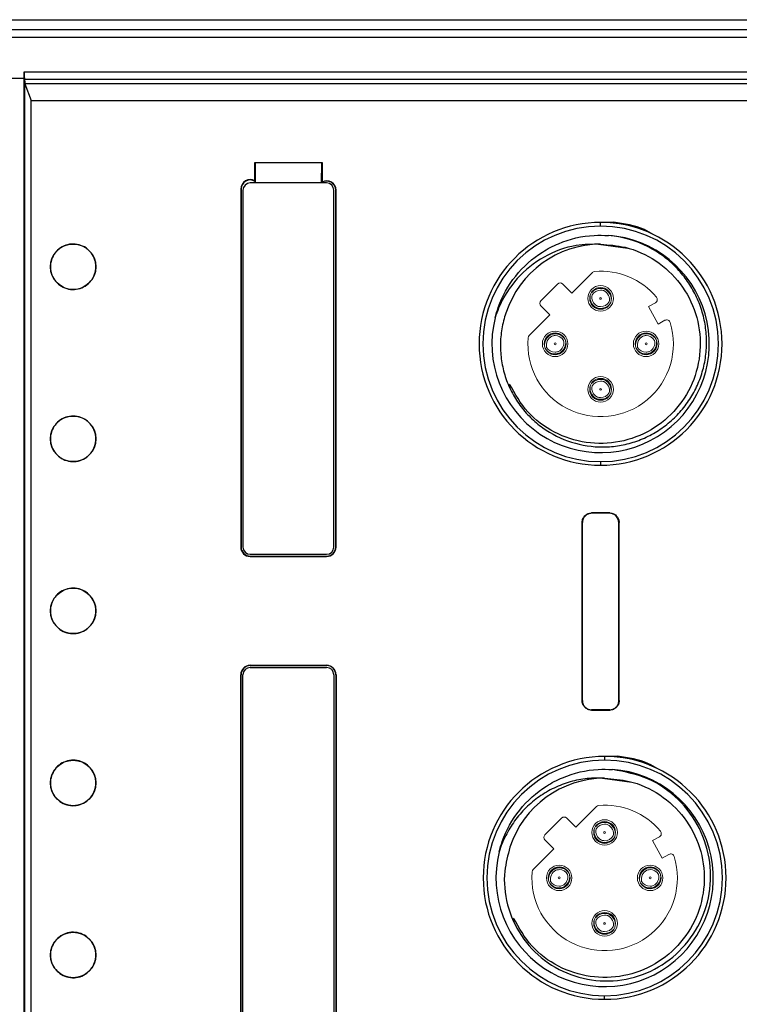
# Model space of a CAD drawing. Header units: millimetres. Extents: x 0 to 1380, y 0 to 297.
# Tile 22 of 60: x 264 to 303, y 144 to 198. Entities that reach past the tile are written whole.
import ezdxf

# ---------------------------------------------------------------- set-up
doc = ezdxf.new("R2010")
doc.units = ezdxf.units.MM
doc.header["$PDSIZE"] = -1
doc.layers.add('1', color=7, linetype='Continuous', true_color=0xffffff)
doc.dimstyles.new('ISO-25', dxfattribs={"dimtxt": 2.5, "dimasz": 2.5, "dimexe": 1.25, "dimexo": 0.625, "dimtad": 1, "dimtxsty": 'Standard', "dimcen": 2.5, "dimadec": 0, "dimazin": 0, "dimtfac": 1, "dimtmove": 0, "dimatfit": 3, "dimfxl": 1, "dimarcsym": 0})

# ---------------------------------------------------------------- blocks, each defined once
blk = doc.blocks.new('*D8')
at = {"color": 0, "lineweight": -2}
for p, q in [((103.223, 166.434), (103.223, 115.582)), ((311.023, 166.434), (311.023, 115.582)), ((107.303, 117.582), (306.943, 117.582))]:
    blk.add_line(p, q, dxfattribs=at)
at = {"color": 0}
for points in [[(107.303, 118.262), (107.303, 116.902), (103.223, 117.582)], [(306.943, 116.902), (306.943, 118.262), (311.023, 117.582)]]:
    blk.add_solid(points, dxfattribs=at)
at = {"layer": 'Defpoints', "color": 0}
for p in [(103.223, 166.434), (311.023, 166.434), (311.023, 117.582)]:
    blk.add_point(p, dxfattribs=at)
at = {"color": 0, "insert": (207.123, 121.147), "char_height": 3.5, "attachment_point": 5}
blk.add_mtext('207,8%%p2', dxfattribs=at)

msp = doc.modelspace()

# ---------------------------------------------------------------- linework, layer by layer
at = {"color": 7, "linetype": 'Continuous', "lineweight": 25}
for p, q in [((107.117, 197.97), (307.129, 197.97)), ((228.65, 197.435), (306.594, 197.435)), ((306.594, 196.999), (218.715, 196.999)), ((264.03, 195.101), (285.176, 195.101)), ((285.176, 195.101), (312.017, 195.101)), ((264.034, 194.745), (242.848, 194.745)), ((264.034, 136.196), (264.034, 194.745)), ((285.176, 194.677), (264.041, 194.677)), ((264.068, 136.503), (264.068, 194.437)), ((264.068, 194.437), (264.069, 194.437)), ((264.069, 194.437), (264.419, 193.532)), ((285.176, 194.437), (264.069, 194.437)), ((312.883, 194.677), (285.176, 194.677)), ((304.087, 194.437), (285.176, 194.437)), ((264.419, 137.408), (264.419, 193.532)), ((264.419, 193.532), (305.607, 193.532)), ((276.702, 190.111), (280.402, 190.111)), ((276.702, 189.113), (276.702, 190.111)), ((276.719, 190.093), (276.702, 190.111)), ((280.385, 190.093), (276.719, 190.093)), ((276.719, 190.093), (276.728, 188.993)), ((280.376, 188.993), (280.385, 190.093)), ((280.385, 190.093), (280.402, 190.111)), ((280.402, 190.111), (280.402, 189.047)), ((280.652, 188.993), (276.452, 188.993)), ((276.719, 188.993), (276.719, 189.083)), ((280.385, 189.016), (280.385, 188.993)), ((275.934, 188.66), (275.934, 168.979)), ((275.934, 188.66), (275.952, 188.66)), ((275.952, 188.66), (275.952, 168.979)), ((276.052, 188.593), (276.052, 168.979)), ((281.052, 168.979), (281.052, 188.593)), ((281.152, 188.593), (281.17, 188.593)), ((281.152, 168.979), (281.152, 188.593)), ((281.17, 168.979), (281.17, 188.593)), ((296.419, 186.837), (295.676, 186.818)), ((295.712, 186.624), (295.712, 186.824)), ((297.214, 185.387), (295.602, 185.616)), ((295.647, 173.478), (295.751, 173.481)), ((295.712, 173.674), (295.712, 173.474)), ((296.212, 170.852), (295.212, 170.852)), ((295.212, 170.852), (295.212, 170.834)), ((296.212, 170.834), (295.212, 170.834)), ((296.212, 170.834), (296.212, 170.852)), ((294.695, 160.54), (294.695, 170.328)), ((294.712, 170.328), (294.695, 170.328)), ((294.712, 160.54), (294.712, 170.328)), ((296.73, 170.328), (296.712, 170.328)), ((296.712, 160.54), (296.712, 170.328)), ((296.73, 160.54), (296.73, 170.328)), ((275.952, 168.979), (275.934, 168.979)), ((281.17, 168.979), (281.152, 168.979)), ((276.452, 168.579), (280.652, 168.579)), ((276.452, 168.462), (276.452, 168.479)), ((276.452, 168.479), (280.652, 168.479)), ((276.452, 168.462), (280.652, 168.462)), ((280.652, 168.479), (280.652, 168.462)), ((276.452, 162.479), (280.652, 162.479)), ((276.452, 162.479), (276.452, 162.461)), ((276.452, 162.461), (280.652, 162.461)), ((280.652, 162.461), (280.652, 162.479)), ((275.934, 142.347), (275.934, 161.961)), ((275.952, 161.961), (275.934, 161.961)), ((275.952, 142.347), (275.952, 161.961)), ((276.052, 142.347), (276.052, 161.961)), ((276.452, 162.361), (280.652, 162.361)), ((281.052, 161.961), (281.052, 142.347)), ((281.17, 161.961), (281.152, 161.961)), ((281.152, 161.961), (281.152, 142.28)), ((281.17, 161.961), (281.17, 142.28)), ((294.695, 160.54), (294.712, 160.54)), ((296.712, 160.54), (296.73, 160.54)), ((295.212, 160.034), (295.212, 160.016)), ((296.212, 160.034), (295.212, 160.034)), ((295.212, 160.016), (296.212, 160.016)), ((296.212, 160.016), (296.212, 160.034)), ((296.64, 157.479), (295.897, 157.46)), ((295.933, 157.466), (295.933, 157.266)), ((297.434, 156.029), (295.823, 156.258)), ((295.868, 144.12), (295.971, 144.122)), ((295.933, 144.116), (295.933, 144.316))]:
    msp.add_line(p, q, dxfattribs=at)
at = {"color": 7, "linetype": 'Continuous', "lineweight": 25, "flags": 128}
for points in [[(264.034, 194.745), (264.031, 194.944), (264.03, 195.101)], [(264.041, 194.677), (264.056, 194.543), (264.068, 194.437)]]:
    msp.add_lwpolyline(points, dxfattribs=at)
at = {"color": 7, "linetype": 'Continuous', "lineweight": 25}
for centre in [(266.72, 184.388), (266.72, 174.929), (266.72, 165.47), (266.72, 156.011), (266.72, 146.552)]:
    msp.add_circle(centre, 1.25, dxfattribs=at)
for centre, radius, start, end in [((276.452, 188.66), 0.517, 61.1097, 180), ((276.452, 188.66), 0.5, 57.6622, 180), ((276.452, 188.593), 0.4, 90, 180), ((280.652, 188.593), 0.5, 0, 122.3378), ((280.652, 188.593), 0.517, 0, 118.8903), ((280.652, 188.593), 0.4, 0, 90), ((295.712, 180.149), 6.675, 90, 270), ((295.712, 180.149), 6.675, 270, 90), ((295.712, 180.149), 6.475, 90, 270), ((295.712, 180.149), 6.475, 270, 90), ((295.712, 180.149), 5.975, 166.077, 85.923), ((295.712, 180.149), 5.475, 90, 162), ((276.452, 168.979), 0.517, 180, 270), ((276.452, 168.979), 0.5, 180, 270), ((276.452, 168.979), 0.4, 180, 270), ((280.652, 168.979), 0.4, 270, 0), ((280.652, 168.979), 0.517, 270, 0), ((280.652, 168.979), 0.5, 270, 0), ((276.452, 161.961), 0.517, 90, 180), ((276.452, 161.961), 0.5, 90, 180), ((280.652, 161.961), 0.517, 0, 90), ((280.652, 161.961), 0.5, 0, 90), ((276.452, 161.961), 0.4, 90, 180), ((280.652, 161.961), 0.4, 0, 90), ((295.933, 150.791), 6.675, 90, 270), ((295.933, 150.791), 6.475, 90, 270), ((295.933, 150.791), 6.675, 270, 90), ((295.933, 150.791), 6.475, 270, 90), ((295.933, 150.791), 5.975, 166.077, 85.923), ((295.933, 150.791), 5.475, 90, 162)]:
    msp.add_arc(centre, radius, start, end, dxfattribs=at)
msp.add_ellipse((264.044, 195.665), major_axis=(0, 1), ratio=0.017455, start_param=2.169293, end_param=2.984464, dxfattribs=at)
for points, knots in [([(276.719, 189.083), (276.716, 189.089), (276.71, 189.099), (276.704, 189.109), (276.702, 189.113)], [0, 0, 0, 0, 0.559999, 1, 1, 1, 1]), ([(280.402, 189.047), (280.399, 189.041), (280.393, 189.031), (280.387, 189.02), (280.385, 189.016)], [0, 0, 0, 0, 0.560001, 1, 1, 1, 1]), ([(298.631, 186.152), (298.464, 186.249), (297.79, 186.644), (297.008, 186.754), (296.419, 186.837)], [0, 0, 0, 0, 0.247616, 1, 1, 1, 1]), ([(289.914, 181.587), (289.967, 181.775), (290.197, 182.599), (290.962, 183.944), (292.209, 185.071), (293.688, 185.836), (294.946, 186.147), (295.877, 186.117), (296.137, 186.109)], [0, 0, 0, 0, 0.070404, 0.307906, 0.545267, 0.664768, 0.906295, 1, 1, 1, 1]), ([(290.506, 181.841), (290.408, 181.559), (290.335, 181.272), (290.234, 180.688), (290.208, 180.389), (290.203, 179.798), (290.224, 179.504), (290.314, 178.921), (290.382, 178.629), (290.564, 178.066), (290.677, 177.795), (290.946, 177.27), (291.103, 177.015), (291.453, 176.537), (291.645, 176.314), (292.063, 175.9), (292.291, 175.707), (293.016, 175.189), (293.544, 174.925), (294.68, 174.566), (295.262, 174.479), (296.155, 174.486), (296.451, 174.512), (297.032, 174.608), (297.318, 174.678), (297.881, 174.865), (298.156, 174.981), (298.68, 175.251), (298.93, 175.405), (299.408, 175.753), (299.636, 175.948), (300.054, 176.365), (300.245, 176.589), (300.594, 177.065), (300.752, 177.32), (301.024, 177.845), (301.139, 178.116), (301.327, 178.674), (301.401, 178.963), (301.502, 179.548), (301.53, 179.841), (301.541, 180.429), (301.525, 180.725), (301.446, 181.316), (301.385, 181.604), (301.22, 182.169), (301.117, 182.445), (300.866, 182.983), (300.72, 183.243), (300.395, 183.734), (300.214, 183.966), (299.817, 184.404), (299.599, 184.611), (299.142, 184.983), (298.901, 185.151), (298.394, 185.452), (298.125, 185.585), (297.302, 185.919), (296.731, 186.057), (296.137, 186.109)], [0, 0, 0, 0, 0.03125, 0.03125, 0.0625, 0.0625, 0.09375, 0.09375, 0.125, 0.125, 0.15625, 0.15625, 0.1875, 0.1875, 0.21875, 0.21875, 0.25, 0.25, 0.3125, 0.3125, 0.375, 0.375, 0.40625, 0.40625, 0.4375, 0.4375, 0.46875, 0.46875, 0.5, 0.5, 0.53125, 0.53125, 0.5625, 0.5625, 0.59375, 0.59375, 0.625, 0.625, 0.65625, 0.65625, 0.6875, 0.6875, 0.71875, 0.71875, 0.75, 0.75, 0.78125, 0.78125, 0.8125, 0.8125, 0.84375, 0.84375, 0.875, 0.875, 0.90625, 0.90625, 0.9375, 0.9375, 1, 1, 1, 1]), ([(267.97, 184.388), (267.956, 184.247), (267.929, 183.966), (267.713, 183.592), (267.396, 183.308), (267, 183.145), (266.573, 183.122), (266.163, 183.241), (265.815, 183.49), (265.569, 183.841), (265.452, 184.253), (265.479, 184.68), (265.646, 185.074), (265.933, 185.39), (266.309, 185.594), (266.732, 185.662), (267.153, 185.586), (267.526, 185.375), (267.806, 185.052), (267.95, 184.704), (267.964, 184.476), (267.97, 184.388)], [0, 0, 0, 0, 0.053647, 0.107299, 0.160991, 0.214636, 0.268262, 0.321903, 0.375591, 0.429348, 0.483117, 0.536811, 0.59046, 0.644087, 0.697728, 0.751409, 0.805161, 0.858936, 0.912637, 0.96629, 1, 1, 1, 1]), ([(295.712, 185.624), (295.259, 185.623), (294.181, 185.62), (292.547, 184.999), (291.049, 183.803), (290.247, 182.545), (289.973, 181.764), (289.911, 181.588)], [0, 0, 0, 0, 0.1783085, 0.4241589, 0.6729352, 0.9259595, 1, 1, 1, 1]), ([(295.712, 185.624), (296.166, 185.591), (297.233, 185.513), (298.798, 184.792), (300.163, 183.516), (301.027, 181.851), (301.29, 179.996), (300.925, 178.157), (299.971, 176.544), (298.537, 175.337), (296.784, 174.673), (294.908, 174.627), (293.134, 175.208), (291.615, 176.324), (291.011, 177.397), (290.711, 177.93)], [0, 0, 0, 0, 0.057942, 0.136523, 0.215101, 0.29368, 0.372257, 0.450836, 0.529414, 0.607993, 0.68657, 0.765149, 0.843728, 0.922305, 1, 1, 1, 1]), ([(267.97, 174.929), (267.956, 174.788), (267.929, 174.507), (267.713, 174.133), (267.396, 173.849), (267, 173.686), (266.573, 173.663), (266.163, 173.783), (265.815, 174.031), (265.569, 174.382), (265.452, 174.794), (265.479, 175.221), (265.646, 175.615), (265.933, 175.932), (266.309, 176.135), (266.732, 176.203), (267.153, 176.127), (267.526, 175.916), (267.806, 175.593), (267.95, 175.245), (267.964, 175.017), (267.97, 174.929)], [0, 0, 0, 0, 0.05365, 0.107303, 0.160995, 0.214639, 0.268265, 0.321907, 0.375595, 0.429352, 0.48312, 0.536818, 0.590463, 0.64409, 0.697731, 0.751412, 0.805164, 0.858937, 0.912641, 0.966293, 1, 1, 1, 1]), ([(294.695, 170.328), (294.705, 170.405), (294.724, 170.557), (294.862, 170.73), (295.032, 170.833), (295.152, 170.846), (295.212, 170.852)], [0, 0, 0, 0, 0.279946, 0.559154, 0.779561, 1, 1, 1, 1]), ([(295.212, 170.834), (295.147, 170.834), (295.081, 170.821), (294.959, 170.77), (294.904, 170.732), (294.812, 170.638), (294.775, 170.582), (294.726, 170.461), (294.712, 170.394), (294.712, 170.328)], [0.0000148, 0.0000148, 0.0000148, 0.0000148, 0.25, 0.25, 0.5, 0.5, 0.75, 0.75, 1, 1, 1, 1]), ([(296.712, 170.328), (296.712, 170.461), (296.659, 170.591), (296.475, 170.779), (296.345, 170.834), (296.212, 170.834)], [0, 0, 0, 0, 0.5, 0.5, 1, 1, 1, 1]), ([(296.212, 170.852), (296.289, 170.842), (296.442, 170.822), (296.612, 170.68), (296.712, 170.508), (296.724, 170.388), (296.73, 170.328)], [0, 0, 0, 0, 0.28013, 0.559418, 0.779751, 1, 1, 1, 1]), ([(267.97, 165.47), (267.956, 165.33), (267.929, 165.049), (267.713, 164.674), (267.396, 164.39), (267, 164.227), (266.573, 164.204), (266.163, 164.324), (265.815, 164.573), (265.569, 164.923), (265.452, 165.335), (265.479, 165.763), (265.646, 166.156), (265.933, 166.473), (266.309, 166.677), (266.732, 166.744), (267.153, 166.669), (267.526, 166.457), (267.806, 166.135), (267.95, 165.786), (267.964, 165.558), (267.97, 165.47)], [0, 0, 0, 0, 0.05365, 0.107303, 0.160992, 0.214638, 0.268264, 0.321907, 0.375593, 0.42935, 0.483119, 0.536816, 0.590461, 0.644088, 0.69773, 0.751411, 0.805164, 0.858937, 0.912641, 0.96629, 1, 1, 1, 1]), ([(295.212, 160.016), (295.144, 160.016), (295.075, 160.03), (294.951, 160.083), (294.893, 160.123), (294.798, 160.22), (294.76, 160.278), (294.708, 160.404), (294.695, 160.472), (294.695, 160.54)], [0.0000128, 0.0000128, 0.0000128, 0.0000128, 0.25, 0.25, 0.5, 0.5, 0.75, 0.75, 1, 1, 1, 1]), ([(294.712, 160.54), (294.718, 160.482), (294.729, 160.367), (294.818, 160.214), (294.947, 160.1), (295.087, 160.042), (295.178, 160.036), (295.212, 160.034)], [0, 0, 0, 0, 0.218765, 0.437426, 0.654395, 0.868739, 1, 1, 1, 1]), ([(296.73, 160.54), (296.73, 160.472), (296.716, 160.403), (296.665, 160.278), (296.627, 160.219), (296.532, 160.122), (296.474, 160.083), (296.349, 160.03), (296.281, 160.016), (296.212, 160.016)], [0, 0, 0, 0, 0.25, 0.25, 0.5, 0.5, 0.75, 0.75, 1, 1, 1, 1]), ([(296.212, 160.034), (296.268, 160.039), (296.379, 160.05), (296.528, 160.136), (296.641, 160.262), (296.703, 160.405), (296.71, 160.501), (296.712, 160.54)], [0, 0, 0, 0, 0.21117, 0.422524, 0.635033, 0.849802, 1, 1, 1, 1]), ([(267.97, 156.011), (267.956, 155.871), (267.929, 155.59), (267.713, 155.216), (267.396, 154.931), (267, 154.768), (266.573, 154.745), (266.163, 154.865), (265.815, 155.114), (265.569, 155.464), (265.452, 155.877), (265.479, 156.304), (265.646, 156.698), (265.933, 157.014), (266.309, 157.218), (266.732, 157.286), (267.153, 157.21), (267.526, 156.998), (267.806, 156.676), (267.95, 156.327), (267.964, 156.099), (267.97, 156.011)], [0, 0, 0, 0, 0.053647, 0.107299, 0.160991, 0.214637, 0.268263, 0.321906, 0.375591, 0.429351, 0.48312, 0.536814, 0.590463, 0.64409, 0.697729, 0.75141, 0.805163, 0.858936, 0.912637, 0.96629, 1, 1, 1, 1]), ([(298.851, 156.793), (298.685, 156.891), (298.011, 157.285), (297.229, 157.396), (296.64, 157.479)], [0, 0, 0, 0, 0.247615, 1, 1, 1, 1]), ([(290.135, 152.228), (290.187, 152.417), (290.417, 153.24), (291.182, 154.586), (292.43, 155.713), (293.909, 156.478), (295.167, 156.788), (296.098, 156.759), (296.358, 156.75)], [0, 0, 0, 0, 0.070404, 0.307906, 0.545267, 0.66477, 0.906295, 1, 1, 1, 1]), ([(290.726, 152.483), (290.61, 152.046), (290.335, 151.01), (290.503, 149.286), (291.268, 147.562), (292.571, 146.179), (294.265, 145.296), (296.167, 145.02), (298.065, 145.385), (299.748, 146.362), (301.022, 147.846), (301.742, 149.678), (301.819, 151.656), (301.237, 153.562), (300.053, 155.169), (298.377, 156.365), (297.041, 156.62), (296.358, 156.75)], [0, 0, 0, 0, 0.047731, 0.113405, 0.179135, 0.245, 0.311348, 0.378282, 0.445344, 0.512917, 0.581046, 0.649306, 0.718106, 0.787427, 0.856888, 0.926913, 1, 1, 1, 1]), ([(295.933, 156.266), (295.614, 156.288), (295.296, 156.283), (294.663, 156.217), (294.347, 156.156), (293.739, 155.982), (293.444, 155.87), (292.872, 155.596), (292.594, 155.434), (292.076, 155.071), (291.834, 154.869), (291.382, 154.424), (291.172, 154.179), (290.801, 153.667), (290.637, 153.397), (290.351, 152.831), (290.229, 152.534), (290.132, 152.229)], [0, 0, 0, 0, 0.125, 0.125, 0.25, 0.25, 0.375, 0.375, 0.5, 0.5, 0.625, 0.625, 0.75, 0.75, 0.875, 0.875, 1, 1, 1, 1]), ([(295.933, 156.266), (296.386, 156.233), (297.454, 156.154), (299.019, 155.434), (300.384, 154.158), (301.247, 152.492), (301.511, 150.637), (301.145, 148.799), (300.192, 147.185), (298.757, 145.978), (297.005, 145.315), (295.129, 145.268), (293.354, 145.849), (291.835, 146.965), (291.232, 148.038), (290.932, 148.571)], [0, 0, 0, 0, 0.0579423, 0.1365225, 0.2151011, 0.2936793, 0.3722578, 0.4508359, 0.5294141, 0.6079933, 0.686571, 0.7651492, 0.8437289, 0.9223065, 1, 1, 1, 1]), ([(267.97, 146.552), (267.956, 146.412), (267.929, 146.131), (267.713, 145.757), (267.396, 145.472), (267, 145.309), (266.573, 145.287), (266.163, 145.406), (265.815, 145.655), (265.569, 146.005), (265.452, 146.418), (265.479, 146.845), (265.646, 147.239), (265.933, 147.555), (266.309, 147.759), (266.732, 147.827), (267.153, 147.751), (267.526, 147.539), (267.806, 147.217), (267.95, 146.868), (267.964, 146.64), (267.97, 146.552)], [0, 0, 0, 0, 0.053647, 0.107299, 0.160991, 0.214636, 0.268262, 0.321903, 0.375591, 0.429348, 0.483117, 0.536811, 0.59046, 0.644087, 0.697728, 0.751409, 0.805161, 0.858936, 0.912637, 0.96629, 1, 1, 1, 1])]:
    msp.add_open_spline(points, degree=3, knots=knots, dxfattribs=at)
at = {"layer": '1', "color": 155, "linetype": 'Continuous', "lineweight": 18}
for p, q in [((295.257, 184.078), (294.122, 182.942)), ((295.257, 184.078), (294.122, 182.942)), ((293.344, 183.437), (292.424, 182.518)), ((293.344, 183.437), (292.424, 182.518)), ((294.122, 182.942), (293.627, 183.437)), ((294.122, 182.942), (293.627, 183.437)), ((292.424, 182.235), (292.919, 181.74)), ((292.424, 182.235), (292.919, 181.74)), ((298.35, 182.207), (298.724, 182.41)), ((298.35, 182.207), (298.724, 182.41)), ((298.875, 181.241), (298.35, 182.207)), ((298.875, 181.241), (298.35, 182.207)), ((292.919, 181.74), (291.784, 180.605)), ((292.919, 181.74), (291.784, 180.605)), ((299.249, 181.443), (298.875, 181.241)), ((299.249, 181.443), (298.875, 181.241)), ((295.477, 154.719), (294.342, 153.584)), ((295.477, 154.719), (294.342, 153.584)), ((293.564, 154.079), (292.645, 153.16)), ((293.564, 154.079), (292.645, 153.16)), ((294.342, 153.584), (293.847, 154.079)), ((294.342, 153.584), (293.847, 154.079)), ((292.645, 152.877), (293.14, 152.382)), ((292.645, 152.877), (293.14, 152.382)), ((298.571, 152.849), (298.945, 153.052)), ((298.571, 152.849), (298.945, 153.052)), ((299.096, 151.882), (298.571, 152.849)), ((299.096, 151.882), (298.571, 152.849)), ((293.14, 152.382), (292.005, 151.247)), ((293.14, 152.382), (292.005, 151.247)), ((299.469, 152.085), (299.096, 151.882)), ((299.469, 152.085), (299.096, 151.882))]:
    msp.add_line(p, q, dxfattribs=at)
at = {"layer": '1', "color": 155, "linetype": 'Continuous', "lineweight": 13}
for p, q in [((292.424, 182.518), (293.344, 183.437)), ((292.424, 182.518), (293.344, 183.437)), ((294.122, 182.942), (293.627, 183.437)), ((292.424, 182.235), (292.919, 181.74)), ((292.424, 182.235), (292.919, 181.74)), ((298.724, 182.41), (298.35, 182.207)), ((298.724, 182.41), (298.35, 182.207)), ((298.35, 182.207), (298.875, 181.241)), ((291.784, 180.605), (292.919, 181.74)), ((291.784, 180.605), (292.919, 181.74)), ((298.875, 181.241), (299.249, 181.443)), ((292.645, 153.16), (293.564, 154.079)), ((292.645, 153.16), (293.564, 154.079)), ((294.342, 153.584), (293.847, 154.079)), ((292.645, 152.877), (293.14, 152.382)), ((292.645, 152.877), (293.14, 152.382)), ((298.945, 153.052), (298.571, 152.849)), ((298.945, 153.052), (298.571, 152.849)), ((298.571, 152.849), (299.096, 151.882)), ((292.005, 151.247), (293.14, 152.382)), ((292.005, 151.247), (293.14, 152.382)), ((299.096, 151.882), (299.469, 152.085))]:
    msp.add_line(p, q, dxfattribs=at)
at = {"layer": '1', "color": 155, "linetype": 'Continuous', "lineweight": 18}
for centre, radius, start, end in [((295.398, 183.936), 0.2, 94.7434, 135), ((295.398, 183.936), 0.2, 94.7434, 135), ((295.712, 180.149), 4, 39.8831, 94.7434), ((295.712, 180.149), 4, 39.8831, 94.7434), ((293.485, 183.296), 0.2, 45, 135), ((293.485, 183.296), 0.2, 45, 135), ((295.712, 182.649), 0.7, 90, 270), ((295.712, 182.649), 0.7, 90, 270), ((295.712, 182.649), 0.6, 90, 270), ((295.712, 182.649), 0.6, 90, 270), ((295.712, 182.649), 0.7, 270, 90), ((295.712, 182.649), 0.7, 270, 90), ((295.712, 182.649), 0.6, 270, 90), ((295.712, 182.649), 0.6, 270, 90), ((292.566, 182.377), 0.2, 135, 225), ((292.566, 182.377), 0.2, 135, 225), ((295.712, 182.649), 0.05, 0, 180), ((295.712, 182.649), 0.05, 135, 315), ((295.712, 182.649), 0.05, 180, 0), ((295.712, 182.649), 0.05, 315, 135), ((298.628, 182.586), 0.2, 298.5, 39.8831), ((298.628, 182.586), 0.2, 298.5, 39.8831), ((299.344, 181.268), 0.2, 17.1169, 118.5), ((299.344, 181.268), 0.2, 17.1169, 118.5), ((295.712, 180.149), 4, 175.2566, 17.1169), ((295.712, 180.149), 4, 175.2566, 17.1169), ((293.212, 180.149), 0.7, 90, 270), ((293.212, 180.149), 0.7, 90, 270), ((293.212, 180.149), 0.7, 270, 90), ((293.212, 180.149), 0.7, 270, 90), ((298.212, 180.149), 0.7, 90, 270), ((298.212, 180.149), 0.7, 90, 270), ((298.212, 180.149), 0.7, 270, 90), ((298.212, 180.149), 0.7, 270, 90), ((291.926, 180.464), 0.2, 135, 175.2566), ((291.926, 180.464), 0.2, 135, 175.2566), ((293.212, 180.149), 0.6, 90, 270), ((293.212, 180.149), 0.6, 90, 270), ((293.212, 180.149), 0.6, 270, 90), ((293.212, 180.149), 0.6, 270, 90), ((298.212, 180.149), 0.6, 90, 270), ((298.212, 180.149), 0.6, 90, 270), ((298.212, 180.149), 0.6, 270, 90), ((298.212, 180.149), 0.6, 270, 90), ((293.212, 180.149), 0.05, 0, 180), ((293.212, 180.149), 0.05, 45, 225), ((293.212, 180.149), 0.05, 180, 0), ((293.212, 180.149), 0.05, 225, 45), ((298.212, 180.149), 0.05, 0, 180), ((298.212, 180.149), 0.05, 45, 225), ((298.212, 180.149), 0.05, 180, 0), ((298.212, 180.149), 0.05, 225, 45), ((295.712, 177.649), 0.7, 90, 270), ((295.712, 177.649), 0.7, 90, 270), ((295.712, 177.649), 0.6, 90, 270), ((295.712, 177.649), 0.6, 90, 270), ((295.712, 177.649), 0.7, 270, 90), ((295.712, 177.649), 0.7, 270, 90), ((295.712, 177.649), 0.6, 270, 90), ((295.712, 177.649), 0.6, 270, 90), ((295.712, 177.649), 0.05, 0, 180), ((295.712, 177.649), 0.05, 135, 315), ((295.712, 177.649), 0.05, 180, 0), ((295.712, 177.649), 0.05, 315, 135), ((295.619, 154.578), 0.2, 94.7434, 135), ((295.619, 154.578), 0.2, 94.7434, 135), ((295.933, 150.791), 4, 39.8831, 94.7434), ((295.933, 150.791), 4, 39.8831, 94.7434), ((293.706, 153.937), 0.2, 45, 135), ((293.706, 153.937), 0.2, 45, 135), ((295.933, 153.291), 0.7, 90, 270), ((295.933, 153.291), 0.7, 90, 270), ((295.933, 153.291), 0.6, 90, 270), ((295.933, 153.291), 0.6, 90, 270), ((295.933, 153.291), 0.7, 270, 90), ((295.933, 153.291), 0.7, 270, 90), ((295.933, 153.291), 0.6, 270, 90), ((295.933, 153.291), 0.6, 270, 90), ((295.933, 153.291), 0.05, 0, 180), ((295.933, 153.291), 0.05, 135, 315), ((295.933, 153.291), 0.05, 180, 0), ((295.933, 153.291), 0.05, 315, 135), ((298.849, 153.228), 0.2, 298.5, 39.8831), ((298.849, 153.228), 0.2, 298.5, 39.8831), ((292.787, 153.018), 0.2, 135, 225), ((292.787, 153.018), 0.2, 135, 225), ((299.565, 151.909), 0.2, 17.1169, 118.5), ((299.565, 151.909), 0.2, 17.1169, 118.5), ((295.933, 150.791), 4, 175.2566, 17.1169), ((295.933, 150.791), 4, 175.2566, 17.1169), ((292.146, 151.105), 0.2, 135, 175.2566), ((292.146, 151.105), 0.2, 135, 175.2566), ((293.433, 150.791), 0.7, 90, 270), ((293.433, 150.791), 0.7, 90, 270), ((293.433, 150.791), 0.6, 90, 270), ((293.433, 150.791), 0.6, 90, 270), ((293.433, 150.791), 0.7, 270, 90), ((293.433, 150.791), 0.7, 270, 90), ((293.433, 150.791), 0.6, 270, 90), ((293.433, 150.791), 0.6, 270, 90), ((298.433, 150.791), 0.7, 90, 270), ((298.433, 150.791), 0.7, 90, 270), ((298.433, 150.791), 0.6, 90, 270), ((298.433, 150.791), 0.6, 90, 270), ((298.433, 150.791), 0.7, 270, 90), ((298.433, 150.791), 0.7, 270, 90), ((298.433, 150.791), 0.6, 270, 90), ((298.433, 150.791), 0.6, 270, 90), ((293.433, 150.791), 0.05, 0, 180), ((293.433, 150.791), 0.05, 45, 225), ((293.433, 150.791), 0.05, 180, 0), ((293.433, 150.791), 0.05, 225, 45), ((298.433, 150.791), 0.05, 0, 180), ((298.433, 150.791), 0.05, 45, 225), ((298.433, 150.791), 0.05, 180, 0), ((298.433, 150.791), 0.05, 225, 45), ((295.933, 148.291), 0.7, 90, 270), ((295.933, 148.291), 0.7, 90, 270), ((295.933, 148.291), 0.6, 90, 270), ((295.933, 148.291), 0.6, 90, 270), ((295.933, 148.291), 0.7, 270, 90), ((295.933, 148.291), 0.7, 270, 90), ((295.933, 148.291), 0.6, 270, 90), ((295.933, 148.291), 0.6, 270, 90), ((295.933, 148.291), 0.05, 0, 180), ((295.933, 148.291), 0.05, 135, 315), ((295.933, 148.291), 0.05, 315, 135), ((295.933, 148.291), 0.05, 180, 0)]:
    msp.add_arc(centre, radius, start, end, dxfattribs=at)
at = {"layer": '1', "color": 155, "linetype": 'Continuous', "lineweight": 13}
for centre, start, end in [((295.712, 180.149), 39.8831, 94.7434), ((295.712, 180.149), 39.8831, 94.7434), ((295.712, 180.149), 175.2566, 17.1169), ((295.712, 180.149), 175.2566, 17.1169), ((295.933, 150.791), 39.8831, 94.7434), ((295.933, 150.791), 39.8831, 94.7434), ((295.933, 150.791), 175.2566, 17.1169), ((295.933, 150.791), 175.2566, 17.1169)]:
    msp.add_arc(centre, 4, start, end, dxfattribs=at)
at = {"layer": '1', "color": 155, "linetype": 'Continuous', "lineweight": 18}
for centre, major_axis, start_param, end_param in [((295.712, 182.55), (-0.65, 0), 3.733865, 5.594075), ((295.712, 182.553), (-0.55, 0), 4.712399, 5.725789), ((295.642, 182.579), (-0.46, 0.46), 3.704372, 5.751363), ((295.712, 182.553), (-0.55, 0), 4.387285, 4.712381), ((295.645, 182.581), (0.389, -0.389), 0.55524, 1.896849), ((295.783, 182.72), (0.46, -0.46), 3.740479, 5.684465), ((295.712, 182.749), (0.65, 0), 3.68283, 5.594075), ((295.78, 182.717), (-0.389, 0.389), 0.555044, 1.896847), ((295.712, 182.745), (0.55, 0), 4.712399, 5.728126), ((295.712, 182.745), (0.55, 0), 4.387285, 4.712381), ((293.283, 180.079), (-0.46, -0.46), 3.73419, 5.690713), ((293.28, 180.081), (0.389, 0.389), 1.245255, 2.586942), ((293.212, 180.05), (-0.65, 0), 3.68283, 5.594075), ((293.142, 180.22), (0.46, 0.46), 3.66786, 5.590223), ((293.212, 180.053), (-0.55, 0), 4.712399, 5.037978), ((293.212, 180.053), (-0.55, 0), 3.69663, 4.712381), ((293.145, 180.217), (-0.389, -0.389), 1.244788, 2.586318), ((298.283, 180.079), (-0.46, -0.46), 3.733866, 5.691037), ((298.212, 180.05), (-0.65, 0), 3.734961, 5.6899), ((298.28, 180.081), (0.389, 0.389), 1.245255, 2.586318), ((298.142, 180.22), (0.46, 0.46), 3.66786, 5.590223), ((298.212, 180.053), (-0.55, 0), 4.712399, 5.037978), ((298.212, 180.053), (-0.55, 0), 3.696825, 4.712381), ((298.145, 180.217), (-0.389, -0.389), 1.245722, 2.586553), ((293.212, 180.249), (0.65, 0), 3.733622, 5.594075), ((293.212, 180.245), (0.55, 0), 3.697234, 4.712381), ((293.212, 180.245), (0.55, 0), 4.712399, 5.037491), ((298.212, 180.249), (0.65, 0), 3.733582, 5.594076), ((298.212, 180.245), (0.55, 0), 3.69663, 4.712381), ((298.212, 180.245), (0.55, 0), 4.712399, 5.038446), ((295.712, 177.55), (-0.65, 0), 3.734433, 5.594075), ((295.712, 177.553), (-0.55, 0), 4.712399, 5.727931), ((295.642, 177.579), (-0.46, 0.46), 3.734798, 5.690063), ((295.712, 177.553), (-0.55, 0), 4.38633, 4.712381), ((295.783, 177.72), (0.46, -0.46), 3.741573, 5.683328), ((295.78, 177.717), (-0.389, 0.389), 0.555044, 1.895874), ((295.645, 177.581), (0.389, -0.389), 0.554849, 1.895874), ((295.712, 177.749), (0.65, 0), 3.68283, 5.594075), ((295.712, 177.745), (0.55, 0), 4.38633, 4.712381), ((295.712, 177.745), (0.55, 0), 4.712399, 5.725789), ((295.933, 153.191), (-0.65, 0), 3.733865, 5.594075), ((295.933, 153.195), (-0.55, 0), 4.712399, 5.725789), ((295.863, 153.22), (-0.46, 0.46), 3.704372, 5.751363), ((295.933, 153.195), (-0.55, 0), 4.387285, 4.712381), ((296.004, 153.361), (0.46, -0.46), 3.740479, 5.684465), ((296.001, 153.359), (-0.389, 0.389), 0.555044, 1.896847), ((295.865, 153.223), (0.389, -0.389), 0.55524, 1.896849), ((295.933, 153.39), (0.65, 0), 3.68283, 5.594075), ((295.933, 153.387), (0.55, 0), 4.387285, 4.712381), ((295.933, 153.387), (0.55, 0), 4.712399, 5.728126), ((293.504, 150.72), (-0.46, -0.46), 3.73419, 5.690713), ((293.501, 150.723), (0.389, 0.389), 1.245255, 2.586942), ((293.433, 150.691), (-0.65, 0), 3.68283, 5.594075), ((293.433, 150.695), (-0.55, 0), 4.712399, 5.037978), ((293.433, 150.695), (-0.55, 0), 3.69663, 4.712381), ((298.504, 150.72), (-0.46, -0.46), 3.733866, 5.691037), ((298.433, 150.691), (-0.65, 0), 3.734961, 5.6899), ((298.501, 150.723), (0.389, 0.389), 1.245255, 2.586318), ((298.433, 150.695), (-0.55, 0), 4.712399, 5.037978), ((298.433, 150.695), (-0.55, 0), 3.696825, 4.712381), ((293.433, 150.89), (0.65, 0), 3.733622, 5.594075), ((293.433, 150.887), (0.55, 0), 3.697234, 4.712381), ((293.363, 150.861), (0.46, 0.46), 3.66786, 5.590223), ((293.365, 150.859), (-0.389, -0.389), 1.244788, 2.586318), ((298.433, 150.89), (0.65, 0), 3.733582, 5.594076), ((298.433, 150.887), (0.55, 0), 3.69663, 4.712381), ((298.363, 150.861), (0.46, 0.46), 3.66786, 5.590223), ((298.365, 150.859), (-0.389, -0.389), 1.245722, 2.586553), ((293.433, 150.887), (0.55, 0), 4.712399, 5.037491), ((298.433, 150.887), (0.55, 0), 4.712399, 5.038446), ((295.863, 148.22), (-0.46, 0.46), 3.734798, 5.690063), ((296.004, 148.361), (0.46, -0.46), 3.741573, 5.683328), ((296.001, 148.359), (-0.389, 0.389), 0.555044, 1.895874), ((295.933, 148.191), (-0.65, 0), 3.734433, 5.594075), ((295.933, 148.195), (-0.55, 0), 4.712399, 5.727931), ((295.933, 148.195), (-0.55, 0), 4.38633, 4.712381), ((295.865, 148.223), (0.389, -0.389), 0.554849, 1.895874), ((295.933, 148.39), (0.65, 0), 3.68283, 5.594075), ((295.933, 148.387), (0.55, 0), 4.38633, 4.712381), ((295.933, 148.387), (0.55, 0), 4.712399, 5.725789)]:
    msp.add_ellipse(centre, major_axis=major_axis, ratio=0.999406, start_param=start_param, end_param=end_param, dxfattribs=at)

# ---------------------------------------------------------------- dimensions: what is measured, and where the dimension line sits
dim = msp.add_linear_dim(base=(311.023, 117.582), p1=(103.223, 166.434), p2=(311.023, 166.434), dimstyle='ISO-25', override={"dimtxt": 3.5, "dimasz": 4.08, "dimexe": 2, "dimexo": 0, "dimgap": 1.524, "dimtih": 1, "dimtoh": 1, "dimdec": 1, "dimzin": 0, "dimtxsty": 'Standard', "dimadec": 2, "dimtol": 1, "dimtp": 2, "dimtm": 2, "dimtdec": 0, "dimtzin": 0})
dim.commit()
dim.dimension.update_dxf_attribs({"geometry": '*D8', "text_midpoint": (207.123, 121.147)})

doc.saveas('drawing.dxf')
